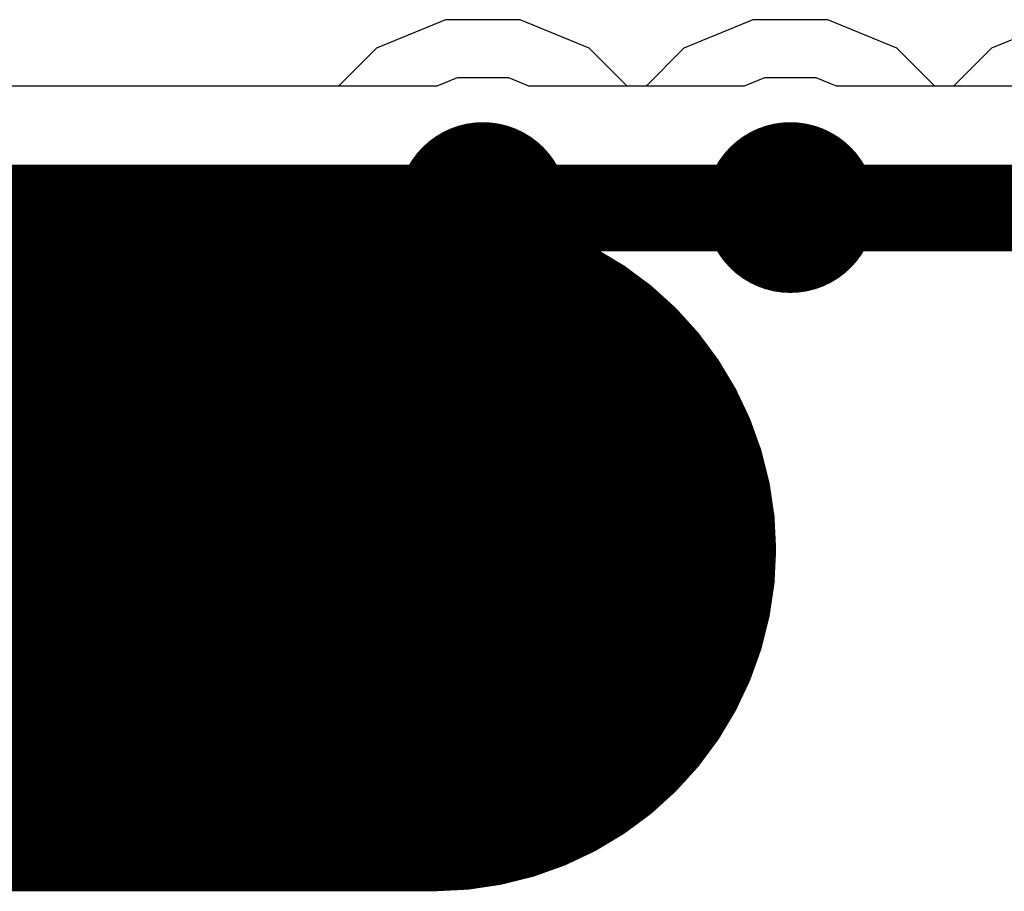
# Model space of a CAD drawing. Header units: millimetres. Extents: x -0.08 to 3.17, y -0.08 to 4.88.
# Tile 37 of 256: x 1.49 to 1.6, y -0.08 to 0.02. Entities that reach past the tile are written whole.
import ezdxf

# ---------------------------------------------------------------- set-up
doc = ezdxf.new("R2010")
doc.units = ezdxf.units.MM
doc.header["$MEASUREMENT"] = 0
for name, color, linetype in [('BottomLayer', 5, 'Continuous'), ('BottomSolder', 6, 'Continuous'), ('Mechanical3', 76, 'Continuous'), ('Mechanical4', 56, 'Continuous'), ('MidLayer1', 16, 'Continuous'), ('MidLayer2', 76, 'Continuous'), ('PadHoleLayer', 156, 'Continuous'), ('TopLayer', 1, 'Continuous'), ('TopSolder', 216, 'Continuous')]:
    doc.layers.add(name, color=color, linetype=linetype)

msp = doc.modelspace()

# ---------------------------------------------------------------- linework, layer by layer
at = {"layer": 'BottomLayer'}
for p, q in [((1.5367, 0.02171), (1.52874, 0.01841)), ((1.54532, 0.02171), (1.5367, 0.02171)), ((1.55327, 0.01841), (1.54532, 0.02171)), ((1.57213, 0.02171), (1.56417, 0.01841)), ((1.58075, 0.02171), (1.57213, 0.02171)), ((1.5887, 0.01841), (1.58075, 0.02171)), ((1.60757, 0.02171), (1.59961, 0.01841)), ((1.52874, 0.01841), (1.52438, 0.01405)), ((1.55764, 0.01405), (1.55327, 0.01841)), ((1.56417, 0.01841), (1.55981, 0.01405)), ((1.59307, 0.01405), (1.5887, 0.01841)), ((1.59961, 0.01841), (1.59525, 0.01405)), ((1.52438, 0.01405), (0.09843, 0.01405)), ((1.55981, 0.01405), (1.55764, 0.01405)), ((1.59525, 0.01405), (1.59307, 0.01405))]:
    msp.add_line(p, q, dxfattribs=at)
at = {"layer": 'BottomSolder', "const_width": 0.004}
for points in [[(1.53901, 0.00006, 1), (1.54301, 0.00006, 1)], [(1.57444, 0.00006, 1), (1.57844, 0.00006, 1)]]:
    msp.add_lwpolyline(points, format="xyb", close=True, dxfattribs=at)
at = {"layer": 'Mechanical3', "const_width": 0.07874}
msp.add_lwpolyline([(0.099, -0.03937), (1.53543, -0.03937)], dxfattribs=at)
at = {"layer": 'Mechanical3', "const_width": 0.03937}
msp.add_lwpolyline([(1.51575, -0.03937, 1), (1.55512, -0.03937, 1)], format="xyb", close=True, dxfattribs=at)
at = {"layer": 'Mechanical4', "const_width": 0.01}
msp.add_lwpolyline([(0.09843, 0), (2.97244, 0)], dxfattribs=at)
at = {"layer": 'MidLayer1'}
for p, q in [((1.5367, 0.02171), (1.52874, 0.01841)), ((1.54532, 0.02171), (1.5367, 0.02171)), ((1.55327, 0.01841), (1.54532, 0.02171)), ((1.57213, 0.02171), (1.56417, 0.01841)), ((1.58075, 0.02171), (1.57213, 0.02171)), ((1.5887, 0.01841), (1.58075, 0.02171)), ((1.60757, 0.02171), (1.59961, 0.01841)), ((1.52874, 0.01841), (1.52438, 0.01405)), ((1.55764, 0.01405), (1.55327, 0.01841)), ((1.56417, 0.01841), (1.55981, 0.01405)), ((1.59307, 0.01405), (1.5887, 0.01841)), ((1.59961, 0.01841), (1.59525, 0.01405)), ((1.52438, 0.01405), (0.09843, 0.01405)), ((1.55981, 0.01405), (1.55764, 0.01405)), ((1.59525, 0.01405), (1.59307, 0.01405))]:
    msp.add_line(p, q, dxfattribs=at)
at = {"layer": 'MidLayer2'}
for p, q in [((1.53803, 0.01502), (1.5357, 0.01405)), ((1.54398, 0.01502), (1.53803, 0.01502)), ((1.54632, 0.01405), (1.54398, 0.01502)), ((1.57346, 0.01502), (1.57113, 0.01405)), ((1.57941, 0.01502), (1.57346, 0.01502)), ((1.58175, 0.01405), (1.57941, 0.01502)), ((1.5357, 0.01405), (0.09843, 0.01405)), ((1.57113, 0.01405), (1.54632, 0.01405)), ((1.60656, 0.01405), (1.58175, 0.01405))]:
    msp.add_line(p, q, dxfattribs=at)
at = {"layer": 'PadHoleLayer', "const_width": 0.00984}
for points in [[(1.53609, 0.00006, 1), (1.54593, 0.00006, 1)], [(1.57152, 0.00006, 1), (1.58136, 0.00006, 1)]]:
    msp.add_lwpolyline(points, format="xyb", close=True, dxfattribs=at)
at = {"layer": 'TopLayer'}
for p, q in [((1.5367, 0.02171), (1.52874, 0.01841)), ((1.54532, 0.02171), (1.5367, 0.02171)), ((1.55327, 0.01841), (1.54532, 0.02171)), ((1.57213, 0.02171), (1.56417, 0.01841)), ((1.58075, 0.02171), (1.57213, 0.02171)), ((1.5887, 0.01841), (1.58075, 0.02171)), ((1.60757, 0.02171), (1.59961, 0.01841)), ((1.52874, 0.01841), (1.52438, 0.01405)), ((1.55764, 0.01405), (1.55327, 0.01841)), ((1.56417, 0.01841), (1.55981, 0.01405)), ((1.59307, 0.01405), (1.5887, 0.01841)), ((1.59961, 0.01841), (1.59525, 0.01405)), ((1.52438, 0.01405), (0.09843, 0.01405)), ((1.55981, 0.01405), (1.55764, 0.01405)), ((1.59525, 0.01405), (1.59307, 0.01405))]:
    msp.add_line(p, q, dxfattribs=at)
at = {"layer": 'TopSolder', "const_width": 0.004}
for points in [[(1.53901, 0.00006, 1), (1.54301, 0.00006, 1)], [(1.57444, 0.00006, 1), (1.57844, 0.00006, 1)]]:
    msp.add_lwpolyline(points, format="xyb", close=True, dxfattribs=at)

doc.saveas('drawing.dxf')
